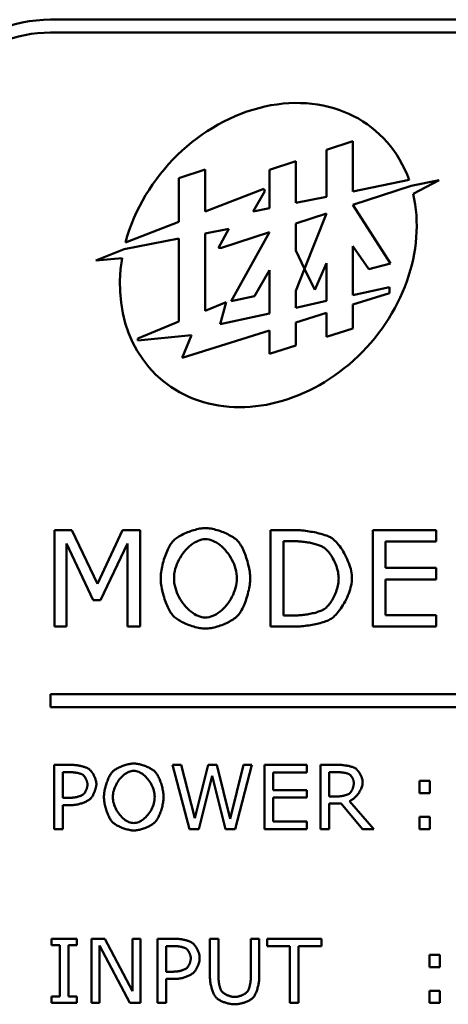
# Model space of a CAD drawing. Header units: millimetres. Extents: x 163 to 2699, y 224 to 730.
# Tile 118 of 168: x 741.95 to 748.61, y 485.4 to 500.72. Entities that reach past the tile are written whole.
import ezdxf

# ---------------------------------------------------------------- set-up
doc = ezdxf.new("R2010")
doc.units = ezdxf.units.MM
doc.layers.add('可見 (ISO)', color=7, linetype='Continuous', lineweight=50)

msp = doc.modelspace()

# ---------------------------------------------------------------- linework, layer by layer
at = {"layer": '可見 (ISO)'}
for p, q in [((742.428, 500.722), (788.428, 500.722)), ((742.428, 500.522), (788.428, 500.522)), ((747.129, 498.829), (746.721, 498.698)), ((747.129, 498.05), (747.129, 498.829)), ((746.721, 498.698), (746.721, 497.967)), ((746.24, 498.518), (745.831, 498.387)), ((746.24, 497.869), (746.24, 498.518)), ((744.833, 498.388), (744.424, 498.257)), ((744.833, 497.736), (744.833, 498.388)), ((745.831, 498.387), (745.831, 497.786)), ((744.424, 498.257), (744.424, 497.577)), ((748.003, 498.227), (747.129, 498.05)), ((748.034, 498.136), (748.469, 498.224)), ((748.469, 498.224), (748.066, 498.012)), ((745.744, 498.09), (744.833, 497.736)), ((745.761, 498.051), (745.744, 498.09)), ((747.129, 497.84), (748.034, 498.136)), ((745.578, 497.735), (745.761, 498.051)), ((746.721, 497.967), (746.24, 497.869)), ((745.831, 497.786), (745.578, 497.735)), ((747.716, 496.929), (747.129, 497.84)), ((746.24, 497.55), (746.721, 497.707)), ((746.721, 497.707), (746.378, 496.845)), ((744.424, 497.577), (743.593, 497.253)), ((744.833, 497.396), (745.2, 497.468)), ((745.2, 497.468), (745.041, 497.173)), ((746.24, 497.129), (746.24, 497.55)), ((743.57, 497.151), (744.424, 497.317)), ((744.424, 497.317), (744.424, 496.023)), ((744.833, 496.19), (744.833, 497.396)), ((745.088, 497.173), (745.831, 497.416)), ((745.831, 497.416), (745.234, 496.339)), ((743.132, 496.973), (743.57, 497.151)), ((745.041, 497.173), (745.088, 497.173)), ((747.129, 496.434), (747.129, 497.198)), ((747.129, 497.198), (747.377, 496.837)), ((743.54, 497.01), (743.132, 496.973)), ((746.378, 496.845), (746.24, 497.129)), ((746.24, 496.499), (746.378, 496.845)), ((746.378, 496.845), (746.538, 496.515)), ((746.538, 496.515), (746.721, 496.931)), ((746.721, 496.931), (746.721, 496.345)), ((747.377, 496.837), (747.716, 496.929)), ((745.601, 496.419), (745.831, 496.822)), ((745.831, 496.822), (745.831, 496.15)), ((747.701, 496.559), (747.129, 496.434)), ((747.698, 496.465), (747.701, 496.559)), ((745.234, 496.339), (745.601, 496.419)), ((746.24, 496.239), (746.24, 496.499)), ((747.129, 496.288), (747.698, 496.465)), ((745.159, 496.323), (744.833, 496.19)), ((745.063, 495.982), (745.159, 496.323)), ((746.721, 496.345), (746.24, 496.239)), ((747.129, 495.916), (747.129, 496.288)), ((745.831, 496.15), (745.063, 495.982)), ((746.24, 496.011), (746.721, 496.161)), ((746.721, 496.161), (746.721, 495.785)), ((744.424, 496.023), (743.782, 495.76)), ((746.24, 495.651), (746.24, 496.011)), ((746.721, 495.785), (747.129, 495.916)), ((743.782, 495.731), (744.621, 495.813)), ((743.782, 495.76), (743.782, 495.731)), ((744.473, 495.461), (745.831, 495.884)), ((744.621, 495.813), (744.473, 495.461)), ((745.831, 495.884), (745.831, 495.52)), ((745.831, 495.52), (746.24, 495.651)), ((742.487, 492.777), (742.759, 492.777)), ((742.487, 491.277), (742.487, 492.777)), ((742.759, 492.777), (743.158, 491.941)), ((743.158, 491.941), (743.545, 492.777)), ((743.545, 492.777), (743.822, 492.777)), ((743.822, 492.777), (743.822, 491.277)), ((745.849, 492.777), (746.224, 492.777)), ((745.849, 491.277), (745.849, 492.777)), ((747.439, 492.777), (748.426, 492.777)), ((747.439, 491.277), (747.439, 492.777)), ((748.426, 492.777), (748.426, 492.599)), ((742.673, 492.568), (742.673, 491.277)), ((743.087, 491.689), (742.673, 492.568)), ((743.622, 492.568), (743.206, 491.689)), ((743.622, 491.277), (743.622, 492.568)), ((746.236, 492.604), (746.049, 492.604)), ((746.049, 492.604), (746.049, 491.449)), ((747.638, 492.599), (747.638, 492.189)), ((748.426, 492.599), (747.638, 492.599)), ((747.638, 492.189), (748.426, 492.189)), ((748.426, 492.189), (748.426, 492.011)), ((747.638, 492.011), (747.638, 491.454)), ((748.426, 492.011), (747.638, 492.011)), ((743.206, 491.689), (743.087, 491.689)), ((746.049, 491.449), (746.236, 491.449)), ((747.638, 491.454), (748.426, 491.454)), ((748.426, 491.454), (748.426, 491.277)), ((742.673, 491.277), (742.487, 491.277)), ((743.822, 491.277), (743.622, 491.277)), ((746.228, 491.277), (745.849, 491.277)), ((748.426, 491.277), (747.439, 491.277)), ((742.428, 490.022), (742.428, 490.222)), ((742.428, 490.222), (773.428, 490.222)), ((773.428, 490.022), (742.428, 490.022)), ((742.485, 489.124), (742.756, 489.124)), ((742.485, 488.124), (742.485, 489.124)), ((744.324, 489.124), (744.46, 489.124)), ((744.589, 488.124), (744.324, 489.124)), ((744.46, 489.124), (744.67, 488.293)), ((744.67, 488.293), (744.878, 489.124)), ((744.878, 489.124), (745.012, 489.124)), ((745.012, 489.124), (745.221, 488.285)), ((745.221, 488.285), (745.43, 489.124)), ((745.56, 489.124), (745.3, 488.124)), ((745.43, 489.124), (745.56, 489.124)), ((745.757, 489.124), (746.415, 489.124)), ((745.757, 488.124), (745.757, 489.124)), ((746.415, 489.124), (746.415, 489.005)), ((746.626, 489.124), (746.906, 489.124)), ((746.626, 488.124), (746.626, 489.124)), ((742.749, 489.009), (742.618, 489.009)), ((742.618, 489.009), (742.618, 488.61)), ((744.94, 488.954), (744.735, 488.124)), ((745.15, 488.124), (744.94, 488.954)), ((745.89, 489.005), (745.89, 488.732)), ((746.415, 489.005), (745.89, 489.005)), ((746.916, 489.009), (746.759, 489.009)), ((746.759, 489.009), (746.759, 488.632)), ((748.164, 488.874), (748.325, 488.874)), ((748.164, 488.683), (748.164, 488.874)), ((748.325, 488.874), (748.325, 488.683)), ((745.89, 488.732), (746.415, 488.732)), ((746.415, 488.732), (746.415, 488.614)), ((742.618, 488.61), (742.73, 488.61)), ((745.89, 488.614), (745.89, 488.242)), ((746.415, 488.614), (745.89, 488.614)), ((746.759, 488.632), (746.894, 488.632)), ((747.078, 488.561), (747.454, 488.124)), ((748.325, 488.683), (748.164, 488.683)), ((742.618, 488.497), (742.618, 488.124)), ((742.751, 488.497), (742.618, 488.497)), ((746.759, 488.521), (746.759, 488.124)), ((746.946, 488.521), (746.759, 488.521)), ((747.281, 488.124), (746.946, 488.521)), ((748.164, 488.315), (748.325, 488.315)), ((748.164, 488.124), (748.164, 488.315)), ((748.325, 488.315), (748.325, 488.124)), ((742.618, 488.124), (742.485, 488.124)), ((744.735, 488.124), (744.589, 488.124)), ((745.3, 488.124), (745.15, 488.124)), ((746.415, 488.124), (745.757, 488.124)), ((745.89, 488.242), (746.415, 488.242)), ((746.415, 488.242), (746.415, 488.124)), ((746.759, 488.124), (746.626, 488.124)), ((747.454, 488.124), (747.281, 488.124)), ((748.325, 488.124), (748.164, 488.124)), ((742.443, 486.418), (742.837, 486.418)), ((742.443, 486.316), (742.443, 486.418)), ((742.837, 486.418), (742.837, 486.316)), ((743.064, 486.418), (743.269, 486.418)), ((743.064, 485.418), (743.064, 486.418)), ((743.269, 486.418), (743.702, 485.602)), ((743.702, 486.418), (743.826, 486.418)), ((743.702, 485.602), (743.702, 486.418)), ((743.826, 486.418), (743.826, 485.418)), ((744.092, 486.418), (744.363, 486.418)), ((744.092, 485.418), (744.092, 486.418)), ((744.906, 486.418), (745.039, 486.418)), ((744.906, 485.82), (744.906, 486.418)), ((745.039, 486.418), (745.039, 485.813)), ((745.541, 486.418), (745.674, 486.418)), ((745.541, 485.81), (745.541, 486.418)), ((745.674, 486.418), (745.674, 485.82)), ((745.794, 486.418), (746.642, 486.418)), ((745.794, 486.3), (745.794, 486.418)), ((746.642, 486.418), (746.642, 486.3)), ((742.573, 486.316), (742.443, 486.316)), ((742.573, 485.52), (742.573, 486.316)), ((742.706, 486.316), (742.706, 485.52)), ((742.837, 486.316), (742.706, 486.316)), ((743.188, 486.313), (743.188, 485.418)), ((743.662, 485.418), (743.188, 486.313)), ((744.357, 486.303), (744.225, 486.303)), ((744.225, 486.303), (744.225, 485.904)), ((746.151, 486.3), (745.794, 486.3)), ((746.151, 485.418), (746.151, 486.3)), ((746.284, 486.3), (746.284, 485.418)), ((746.642, 486.3), (746.284, 486.3)), ((748.323, 486.168), (748.484, 486.168)), ((748.323, 485.977), (748.323, 486.168)), ((748.484, 486.168), (748.484, 485.977)), ((748.484, 485.977), (748.323, 485.977)), ((744.225, 485.904), (744.337, 485.904)), ((744.225, 485.791), (744.225, 485.418)), ((744.358, 485.791), (744.225, 485.791)), ((742.443, 485.52), (742.573, 485.52)), ((742.443, 485.418), (742.443, 485.52)), ((742.706, 485.52), (742.837, 485.52)), ((742.837, 485.52), (742.837, 485.418)), ((748.323, 485.609), (748.484, 485.609)), ((748.323, 485.418), (748.323, 485.609)), ((748.484, 485.609), (748.484, 485.418)), ((742.837, 485.418), (742.443, 485.418)), ((743.188, 485.418), (743.064, 485.418)), ((743.826, 485.418), (743.662, 485.418)), ((744.225, 485.418), (744.092, 485.418)), ((746.284, 485.418), (746.151, 485.418)), ((748.484, 485.418), (748.323, 485.418))]:
    msp.add_line(p, q, dxfattribs=at)
at = {"layer": '可見 (ISO)', "flags": 128}
for points in [[(744.33, 492.605), (744.342, 492.617), (744.355, 492.63), (744.37, 492.642), (744.387, 492.654), (744.405, 492.666), (744.424, 492.678), (744.444, 492.69), (744.465, 492.701), (744.487, 492.712), (744.51, 492.723), (744.534, 492.734), (744.557, 492.743), (744.581, 492.753), (744.606, 492.762), (744.63, 492.77), (744.655, 492.777), (744.679, 492.784), (744.703, 492.79), (744.727, 492.796), (744.75, 492.8), (744.773, 492.804), (744.795, 492.806), (744.815, 492.808), (744.835, 492.808)], [(744.835, 492.808), (744.856, 492.808), (744.878, 492.806), (744.9, 492.804), (744.923, 492.8), (744.946, 492.796), (744.97, 492.79), (744.994, 492.784), (745.019, 492.777), (745.043, 492.77), (745.068, 492.762), (745.092, 492.753), (745.116, 492.743), (745.14, 492.734), (745.163, 492.723), (745.185, 492.712), (745.207, 492.701), (745.228, 492.69), (745.248, 492.678), (745.267, 492.666), (745.285, 492.654), (745.302, 492.642), (745.317, 492.63), (745.33, 492.617), (745.342, 492.605)], [(746.224, 492.777), (746.252, 492.776), (746.28, 492.775), (746.308, 492.774), (746.336, 492.772), (746.364, 492.769), (746.393, 492.766), (746.421, 492.762), (746.449, 492.758), (746.476, 492.753), (746.503, 492.749), (746.53, 492.743), (746.556, 492.738), (746.582, 492.732), (746.606, 492.726), (746.63, 492.72), (746.653, 492.713), (746.675, 492.706), (746.695, 492.7), (746.715, 492.693), (746.733, 492.686), (746.75, 492.679), (746.765, 492.672), (746.779, 492.665), (746.791, 492.658)], [(744.14, 492.026), (744.14, 492.049), (744.142, 492.074), (744.144, 492.099), (744.148, 492.125), (744.152, 492.152), (744.157, 492.179), (744.162, 492.207), (744.168, 492.235), (744.175, 492.262), (744.183, 492.29), (744.191, 492.318), (744.2, 492.345), (744.209, 492.372), (744.219, 492.399), (744.229, 492.425), (744.239, 492.449), (744.25, 492.474), (744.261, 492.497), (744.272, 492.518), (744.283, 492.539), (744.295, 492.558), (744.306, 492.575), (744.318, 492.591), (744.33, 492.605)], [(744.837, 492.636), (744.808, 492.634), (744.779, 492.629), (744.75, 492.622), (744.721, 492.611), (744.692, 492.597), (744.664, 492.582), (744.635, 492.563), (744.608, 492.543), (744.581, 492.52), (744.555, 492.495), (744.53, 492.469), (744.506, 492.441), (744.483, 492.411), (744.462, 492.38), (744.441, 492.347), (744.423, 492.314), (744.406, 492.28), (744.391, 492.245), (744.378, 492.209), (744.367, 492.173), (744.359, 492.136), (744.352, 492.099), (744.348, 492.063), (744.347, 492.026)], [(745.325, 492.026), (745.324, 492.063), (745.32, 492.099), (745.314, 492.136), (745.305, 492.173), (745.294, 492.209), (745.281, 492.245), (745.266, 492.28), (745.249, 492.314), (745.23, 492.347), (745.21, 492.38), (745.189, 492.411), (745.166, 492.441), (745.142, 492.469), (745.117, 492.495), (745.091, 492.52), (745.064, 492.543), (745.037, 492.563), (745.009, 492.582), (744.98, 492.597), (744.952, 492.611), (744.923, 492.622), (744.894, 492.629), (744.865, 492.634), (744.837, 492.636)], [(745.342, 492.605), (745.354, 492.591), (745.365, 492.576), (745.377, 492.559), (745.388, 492.54), (745.4, 492.52), (745.411, 492.498), (745.422, 492.475), (745.432, 492.451), (745.443, 492.426), (745.453, 492.401), (745.463, 492.374), (745.472, 492.347), (745.48, 492.32), (745.489, 492.292), (745.496, 492.264), (745.503, 492.236), (745.51, 492.208), (745.515, 492.181), (745.52, 492.153), (745.525, 492.126), (745.528, 492.1), (745.53, 492.074), (745.532, 492.05), (745.532, 492.026)], [(746.664, 492.514), (746.652, 492.521), (746.639, 492.527), (746.626, 492.533), (746.611, 492.539), (746.596, 492.544), (746.579, 492.55), (746.562, 492.555), (746.545, 492.56), (746.526, 492.565), (746.508, 492.569), (746.489, 492.574), (746.469, 492.578), (746.45, 492.582), (746.43, 492.585), (746.41, 492.589), (746.39, 492.592), (746.369, 492.595), (746.35, 492.597), (746.33, 492.599), (746.31, 492.601), (746.291, 492.602), (746.272, 492.603), (746.254, 492.604), (746.236, 492.604)], [(746.791, 492.658), (746.81, 492.645), (746.829, 492.629), (746.849, 492.612), (746.868, 492.593), (746.887, 492.572), (746.906, 492.549), (746.925, 492.525), (746.943, 492.5), (746.961, 492.473), (746.978, 492.446), (746.995, 492.417), (747.011, 492.388), (747.026, 492.358), (747.04, 492.327), (747.053, 492.296), (747.065, 492.265), (747.076, 492.234), (747.086, 492.203), (747.095, 492.172), (747.102, 492.141), (747.108, 492.111), (747.112, 492.081), (747.115, 492.053), (747.115, 492.025)], [(746.909, 492.028), (746.908, 492.051), (746.906, 492.073), (746.903, 492.097), (746.899, 492.12), (746.894, 492.144), (746.887, 492.168), (746.88, 492.193), (746.872, 492.217), (746.863, 492.241), (746.854, 492.264), (746.843, 492.288), (746.832, 492.311), (746.82, 492.333), (746.808, 492.355), (746.795, 492.376), (746.782, 492.396), (746.768, 492.416), (746.754, 492.434), (746.739, 492.451), (746.724, 492.466), (746.709, 492.481), (746.694, 492.494), (746.679, 492.505), (746.664, 492.514)], [(744.329, 491.449), (744.317, 491.463), (744.306, 491.478), (744.294, 491.495), (744.283, 491.514), (744.272, 491.534), (744.261, 491.555), (744.25, 491.578), (744.239, 491.602), (744.229, 491.627), (744.219, 491.652), (744.209, 491.679), (744.2, 491.705), (744.192, 491.733), (744.183, 491.76), (744.176, 491.788), (744.169, 491.816), (744.162, 491.844), (744.157, 491.871), (744.152, 491.899), (744.148, 491.926), (744.144, 491.952), (744.142, 491.977), (744.14, 492.002), (744.14, 492.026)], [(744.347, 492.026), (744.348, 491.989), (744.352, 491.952), (744.359, 491.915), (744.368, 491.878), (744.379, 491.842), (744.392, 491.806), (744.407, 491.771), (744.424, 491.737), (744.443, 491.704), (744.463, 491.671), (744.485, 491.641), (744.508, 491.611), (744.532, 491.583), (744.557, 491.557), (744.583, 491.532), (744.61, 491.51), (744.638, 491.489), (744.666, 491.471), (744.694, 491.455), (744.723, 491.442), (744.751, 491.431), (744.78, 491.424), (744.808, 491.419), (744.837, 491.417)], [(744.837, 491.417), (744.865, 491.419), (744.893, 491.424), (744.922, 491.431), (744.951, 491.442), (744.979, 491.455), (745.008, 491.471), (745.035, 491.489), (745.063, 491.51), (745.09, 491.532), (745.116, 491.557), (745.141, 491.583), (745.165, 491.611), (745.188, 491.641), (745.21, 491.671), (745.23, 491.704), (745.248, 491.737), (745.265, 491.771), (745.28, 491.806), (745.294, 491.842), (745.305, 491.878), (745.313, 491.915), (745.32, 491.952), (745.324, 491.989), (745.325, 492.026)], [(745.532, 492.026), (745.532, 492.002), (745.53, 491.978), (745.528, 491.952), (745.524, 491.926), (745.52, 491.899), (745.515, 491.872), (745.51, 491.844), (745.503, 491.816), (745.496, 491.788), (745.488, 491.76), (745.48, 491.732), (745.471, 491.705), (745.462, 491.678), (745.452, 491.652), (745.442, 491.626), (745.432, 491.601), (745.421, 491.577), (745.41, 491.555), (745.399, 491.533), (745.388, 491.513), (745.377, 491.494), (745.365, 491.478), (745.354, 491.462), (745.342, 491.449)], [(746.684, 491.548), (746.698, 491.558), (746.713, 491.57), (746.726, 491.583), (746.74, 491.597), (746.754, 491.612), (746.767, 491.629), (746.78, 491.647), (746.793, 491.666), (746.805, 491.686), (746.817, 491.706), (746.828, 491.728), (746.839, 491.75), (746.849, 491.772), (746.858, 491.795), (746.867, 491.819), (746.875, 491.842), (746.883, 491.866), (746.889, 491.89), (746.895, 491.913), (746.9, 491.937), (746.904, 491.96), (746.906, 491.984), (746.908, 492.006), (746.909, 492.028)], [(747.115, 492.025), (747.115, 491.998), (747.112, 491.971), (747.108, 491.943), (747.102, 491.914), (747.094, 491.884), (747.085, 491.853), (747.075, 491.822), (747.064, 491.791), (747.051, 491.76), (747.038, 491.729), (747.023, 491.699), (747.008, 491.668), (746.992, 491.639), (746.975, 491.61), (746.958, 491.582), (746.94, 491.555), (746.922, 491.529), (746.903, 491.505), (746.884, 491.482), (746.865, 491.461), (746.846, 491.441), (746.827, 491.424), (746.808, 491.409), (746.79, 491.397)], [(746.236, 491.449), (746.255, 491.449), (746.274, 491.45), (746.293, 491.451), (746.313, 491.453), (746.334, 491.454), (746.355, 491.457), (746.376, 491.459), (746.397, 491.462), (746.418, 491.465), (746.439, 491.469), (746.46, 491.473), (746.481, 491.477), (746.502, 491.482), (746.522, 491.487), (746.541, 491.492), (746.561, 491.497), (746.579, 491.503), (746.597, 491.509), (746.614, 491.515), (746.63, 491.521), (746.645, 491.528), (746.66, 491.534), (746.673, 491.541), (746.684, 491.548)], [(744.835, 491.245), (744.815, 491.245), (744.794, 491.247), (744.772, 491.249), (744.749, 491.253), (744.726, 491.257), (744.702, 491.263), (744.678, 491.269), (744.654, 491.276), (744.63, 491.283), (744.605, 491.291), (744.581, 491.3), (744.557, 491.31), (744.533, 491.32), (744.51, 491.33), (744.487, 491.341), (744.465, 491.352), (744.444, 491.364), (744.424, 491.375), (744.405, 491.387), (744.387, 491.4), (744.37, 491.412), (744.355, 491.424), (744.341, 491.437), (744.329, 491.449)], [(745.342, 491.449), (745.33, 491.436), (745.316, 491.424), (745.301, 491.411), (745.284, 491.399), (745.266, 491.386), (745.247, 491.374), (745.227, 491.363), (745.206, 491.351), (745.184, 491.34), (745.162, 491.329), (745.139, 491.319), (745.115, 491.309), (745.091, 491.299), (745.067, 491.291), (745.043, 491.283), (745.018, 491.275), (744.994, 491.268), (744.97, 491.262), (744.946, 491.257), (744.923, 491.253), (744.9, 491.249), (744.878, 491.247), (744.856, 491.245), (744.835, 491.245)], [(746.79, 491.397), (746.776, 491.389), (746.761, 491.381), (746.745, 491.373), (746.727, 491.366), (746.708, 491.358), (746.688, 491.351), (746.666, 491.344), (746.644, 491.337), (746.621, 491.331), (746.597, 491.324), (746.573, 491.318), (746.548, 491.313), (746.522, 491.307), (746.496, 491.302), (746.469, 491.298), (746.443, 491.293), (746.415, 491.29), (746.388, 491.286), (746.361, 491.283), (746.334, 491.281), (746.307, 491.279), (746.28, 491.278), (746.254, 491.277), (746.228, 491.277)], [(742.756, 489.124), (742.767, 489.124), (742.779, 489.123), (742.791, 489.122), (742.803, 489.121), (742.816, 489.12), (742.828, 489.119), (742.841, 489.117), (742.853, 489.115), (742.866, 489.113), (742.878, 489.11), (742.891, 489.107), (742.903, 489.105), (742.915, 489.102), (742.927, 489.099), (742.938, 489.095), (742.949, 489.092), (742.96, 489.088), (742.97, 489.085), (742.98, 489.081), (742.989, 489.077), (742.998, 489.074), (743.006, 489.07), (743.013, 489.066), (743.02, 489.062)], [(743.02, 489.062), (743.027, 489.057), (743.034, 489.051), (743.041, 489.044), (743.048, 489.037), (743.055, 489.029), (743.062, 489.02), (743.069, 489.011), (743.076, 489.002), (743.082, 488.992), (743.089, 488.982), (743.095, 488.971), (743.101, 488.96), (743.106, 488.949), (743.111, 488.937), (743.116, 488.926), (743.121, 488.914), (743.125, 488.902), (743.128, 488.891), (743.131, 488.879), (743.134, 488.867), (743.136, 488.856), (743.138, 488.844), (743.139, 488.833), (743.139, 488.822)], [(743.384, 489.009), (743.392, 489.018), (743.401, 489.026), (743.411, 489.034), (743.422, 489.042), (743.434, 489.05), (743.447, 489.058), (743.46, 489.066), (743.474, 489.074), (743.489, 489.081), (743.504, 489.088), (743.52, 489.095), (743.535, 489.102), (743.552, 489.108), (743.568, 489.114), (743.584, 489.119), (743.6, 489.124), (743.617, 489.129), (743.633, 489.133), (743.649, 489.136), (743.664, 489.139), (743.679, 489.142), (743.694, 489.144), (743.708, 489.145), (743.721, 489.145)], [(743.722, 489.03), (743.703, 489.029), (743.683, 489.026), (743.664, 489.02), (743.644, 489.013), (743.625, 489.004), (743.606, 488.994), (743.588, 488.982), (743.569, 488.968), (743.551, 488.953), (743.534, 488.936), (743.517, 488.919), (743.501, 488.9), (743.486, 488.88), (743.472, 488.859), (743.458, 488.838), (743.446, 488.815), (743.435, 488.793), (743.425, 488.769), (743.416, 488.745), (743.409, 488.721), (743.403, 488.697), (743.399, 488.672), (743.396, 488.648), (743.395, 488.623)], [(743.721, 489.145), (743.735, 489.145), (743.749, 489.144), (743.764, 489.142), (743.779, 489.139), (743.795, 489.136), (743.811, 489.133), (743.827, 489.129), (743.843, 489.124), (743.859, 489.119), (743.876, 489.114), (743.892, 489.108), (743.908, 489.102), (743.924, 489.095), (743.939, 489.088), (743.954, 489.081), (743.969, 489.074), (743.983, 489.066), (743.996, 489.058), (744.009, 489.05), (744.021, 489.042), (744.032, 489.034), (744.042, 489.026), (744.051, 489.018), (744.059, 489.009)], [(744.047, 488.623), (744.046, 488.648), (744.044, 488.672), (744.04, 488.697), (744.034, 488.721), (744.026, 488.745), (744.018, 488.769), (744.008, 488.793), (743.997, 488.815), (743.984, 488.838), (743.971, 488.859), (743.956, 488.88), (743.941, 488.9), (743.925, 488.919), (743.908, 488.936), (743.891, 488.953), (743.873, 488.968), (743.855, 488.982), (743.836, 488.994), (743.817, 489.004), (743.798, 489.013), (743.779, 489.02), (743.76, 489.026), (743.741, 489.029), (743.722, 489.03)], [(746.906, 489.124), (746.918, 489.124), (746.929, 489.123), (746.941, 489.123), (746.954, 489.122), (746.966, 489.121), (746.978, 489.12), (746.991, 489.118), (747.003, 489.116), (747.015, 489.115), (747.028, 489.113), (747.04, 489.11), (747.052, 489.108), (747.064, 489.106), (747.075, 489.103), (747.086, 489.1), (747.097, 489.097), (747.108, 489.094), (747.118, 489.091), (747.127, 489.088), (747.136, 489.084), (747.145, 489.081), (747.152, 489.077), (747.159, 489.074), (747.166, 489.07)], [(747.166, 489.07), (747.173, 489.065), (747.18, 489.06), (747.186, 489.054), (747.193, 489.047), (747.2, 489.04), (747.207, 489.033), (747.214, 489.024), (747.22, 489.016), (747.226, 489.007), (747.233, 488.998), (747.239, 488.988), (747.244, 488.978), (747.25, 488.968), (747.255, 488.957), (747.259, 488.947), (747.264, 488.936), (747.268, 488.926), (747.271, 488.915), (747.274, 488.904), (747.277, 488.893), (747.279, 488.883), (747.28, 488.872), (747.281, 488.862), (747.282, 488.852)], [(742.927, 488.969), (742.923, 488.972), (742.918, 488.975), (742.913, 488.977), (742.908, 488.98), (742.902, 488.982), (742.895, 488.985), (742.888, 488.987), (742.881, 488.989), (742.874, 488.991), (742.866, 488.993), (742.858, 488.995), (742.85, 488.997), (742.842, 488.999), (742.834, 489), (742.825, 489.002), (742.817, 489.003), (742.808, 489.004), (742.8, 489.005), (742.791, 489.006), (742.783, 489.007), (742.774, 489.008), (742.766, 489.008), (742.757, 489.009), (742.749, 489.009)], [(743.001, 488.818), (743.001, 488.824), (743, 488.831), (742.999, 488.838), (742.998, 488.845), (742.997, 488.852), (742.995, 488.86), (742.993, 488.867), (742.99, 488.875), (742.988, 488.882), (742.985, 488.889), (742.982, 488.897), (742.978, 488.904), (742.975, 488.911), (742.971, 488.918), (742.967, 488.925), (742.963, 488.931), (742.959, 488.937), (742.955, 488.943), (742.95, 488.948), (742.946, 488.954), (742.941, 488.958), (742.937, 488.962), (742.932, 488.966), (742.927, 488.969)], [(743.257, 488.623), (743.258, 488.639), (743.259, 488.655), (743.26, 488.672), (743.262, 488.69), (743.265, 488.707), (743.268, 488.726), (743.272, 488.744), (743.276, 488.762), (743.281, 488.781), (743.286, 488.8), (743.291, 488.818), (743.297, 488.836), (743.303, 488.854), (743.31, 488.872), (743.316, 488.889), (743.323, 488.906), (743.33, 488.922), (743.338, 488.937), (743.345, 488.952), (743.353, 488.965), (743.36, 488.978), (743.368, 488.99), (743.376, 489), (743.384, 489.009)], [(744.059, 489.009), (744.066, 489), (744.074, 488.99), (744.082, 488.978), (744.089, 488.966), (744.097, 488.952), (744.104, 488.938), (744.112, 488.923), (744.119, 488.907), (744.126, 488.89), (744.132, 488.873), (744.139, 488.855), (744.145, 488.838), (744.151, 488.819), (744.156, 488.801), (744.161, 488.782), (744.166, 488.764), (744.17, 488.745), (744.174, 488.726), (744.177, 488.708), (744.18, 488.69), (744.182, 488.673), (744.184, 488.656), (744.185, 488.639), (744.185, 488.623)], [(747.078, 488.974), (747.075, 488.976), (747.07, 488.978), (747.065, 488.981), (747.06, 488.983), (747.055, 488.985), (747.049, 488.987), (747.042, 488.989), (747.036, 488.991), (747.029, 488.993), (747.022, 488.995), (747.014, 488.997), (747.007, 488.998), (746.999, 489), (746.991, 489.001), (746.984, 489.003), (746.976, 489.004), (746.968, 489.005), (746.96, 489.006), (746.952, 489.007), (746.945, 489.007), (746.937, 489.008), (746.93, 489.008), (746.923, 489.009), (746.916, 489.009)], [(747.144, 488.842), (747.144, 488.848), (747.143, 488.853), (747.142, 488.859), (747.141, 488.865), (747.14, 488.871), (747.138, 488.877), (747.137, 488.884), (747.135, 488.89), (747.132, 488.896), (747.13, 488.903), (747.127, 488.909), (747.124, 488.915), (747.121, 488.921), (747.118, 488.927), (747.115, 488.933), (747.111, 488.939), (747.107, 488.944), (747.103, 488.949), (747.099, 488.954), (747.095, 488.959), (747.091, 488.963), (747.087, 488.967), (747.083, 488.97), (747.078, 488.974)], [(742.943, 488.671), (742.947, 488.675), (742.951, 488.679), (742.955, 488.684), (742.958, 488.69), (742.962, 488.695), (742.965, 488.701), (742.969, 488.707), (742.972, 488.713), (742.975, 488.72), (742.978, 488.726), (742.981, 488.733), (742.984, 488.74), (742.986, 488.746), (742.989, 488.753), (742.991, 488.76), (742.993, 488.767), (742.995, 488.774), (742.996, 488.781), (742.998, 488.787), (742.999, 488.794), (743, 488.8), (743, 488.806), (743.001, 488.812), (743.001, 488.818)], [(743.139, 488.822), (743.139, 488.813), (743.138, 488.804), (743.137, 488.795), (743.135, 488.785), (743.133, 488.775), (743.131, 488.765), (743.128, 488.755), (743.125, 488.744), (743.122, 488.734), (743.118, 488.723), (743.114, 488.712), (743.11, 488.702), (743.106, 488.692), (743.102, 488.681), (743.097, 488.671), (743.092, 488.662), (743.087, 488.652), (743.082, 488.643), (743.077, 488.635), (743.072, 488.627), (743.066, 488.619), (743.061, 488.612), (743.056, 488.606), (743.051, 488.6)], [(747.282, 488.852), (747.281, 488.838), (747.279, 488.824), (747.277, 488.81), (747.273, 488.795), (747.269, 488.781), (747.263, 488.766), (747.257, 488.751), (747.25, 488.736), (747.242, 488.722), (747.234, 488.708), (747.225, 488.693), (747.215, 488.68), (747.205, 488.666), (747.195, 488.653), (747.184, 488.641), (747.173, 488.629), (747.161, 488.618), (747.15, 488.607), (747.138, 488.597), (747.126, 488.588), (747.114, 488.58), (747.102, 488.573), (747.09, 488.566), (747.078, 488.561)], [(747.084, 488.685), (747.088, 488.688), (747.092, 488.692), (747.096, 488.697), (747.099, 488.702), (747.103, 488.707), (747.107, 488.713), (747.11, 488.719), (747.113, 488.725), (747.117, 488.732), (747.12, 488.739), (747.123, 488.745), (747.126, 488.753), (747.128, 488.76), (747.131, 488.767), (747.133, 488.775), (747.135, 488.782), (747.137, 488.79), (747.139, 488.798), (747.14, 488.805), (747.141, 488.813), (747.142, 488.82), (747.143, 488.828), (747.144, 488.835), (747.144, 488.842)], [(742.73, 488.61), (742.74, 488.61), (742.75, 488.611), (742.761, 488.612), (742.772, 488.613), (742.782, 488.614), (742.793, 488.615), (742.804, 488.617), (742.814, 488.619), (742.825, 488.621), (742.835, 488.623), (742.845, 488.626), (742.855, 488.629), (742.865, 488.631), (742.874, 488.634), (742.883, 488.638), (742.892, 488.641), (742.9, 488.644), (742.908, 488.648), (742.915, 488.651), (742.922, 488.655), (742.928, 488.659), (742.934, 488.663), (742.939, 488.667), (742.943, 488.671)], [(743.051, 488.6), (743.044, 488.594), (743.036, 488.587), (743.027, 488.581), (743.018, 488.575), (743.008, 488.568), (742.997, 488.562), (742.986, 488.556), (742.974, 488.55), (742.961, 488.545), (742.949, 488.539), (742.935, 488.534), (742.922, 488.529), (742.908, 488.524), (742.894, 488.52), (742.879, 488.516), (742.865, 488.512), (742.85, 488.509), (742.836, 488.506), (742.821, 488.503), (742.807, 488.501), (742.793, 488.499), (742.778, 488.498), (742.765, 488.497), (742.751, 488.497)], [(743.383, 488.239), (743.375, 488.248), (743.368, 488.258), (743.36, 488.269), (743.353, 488.282), (743.345, 488.295), (743.338, 488.31), (743.331, 488.325), (743.323, 488.341), (743.317, 488.357), (743.31, 488.374), (743.304, 488.392), (743.297, 488.41), (743.292, 488.428), (743.286, 488.446), (743.281, 488.465), (743.276, 488.483), (743.272, 488.502), (743.268, 488.52), (743.265, 488.539), (743.262, 488.556), (743.26, 488.574), (743.259, 488.591), (743.258, 488.607), (743.257, 488.623)], [(743.395, 488.623), (743.396, 488.599), (743.399, 488.574), (743.403, 488.549), (743.409, 488.525), (743.416, 488.501), (743.425, 488.477), (743.435, 488.454), (743.447, 488.431), (743.459, 488.409), (743.473, 488.387), (743.487, 488.366), (743.502, 488.347), (743.519, 488.328), (743.535, 488.31), (743.553, 488.294), (743.571, 488.279), (743.589, 488.265), (743.608, 488.253), (743.627, 488.243), (743.646, 488.234), (743.665, 488.227), (743.684, 488.222), (743.703, 488.219), (743.722, 488.218)], [(743.722, 488.218), (743.74, 488.219), (743.759, 488.222), (743.779, 488.227), (743.798, 488.234), (743.817, 488.243), (743.836, 488.253), (743.854, 488.265), (743.873, 488.279), (743.89, 488.294), (743.908, 488.31), (743.924, 488.328), (743.941, 488.347), (743.956, 488.366), (743.97, 488.387), (743.984, 488.409), (743.996, 488.431), (744.007, 488.454), (744.018, 488.477), (744.026, 488.501), (744.034, 488.525), (744.04, 488.549), (744.044, 488.574), (744.046, 488.599), (744.047, 488.623)], [(744.185, 488.623), (744.185, 488.608), (744.184, 488.591), (744.182, 488.574), (744.18, 488.557), (744.177, 488.539), (744.174, 488.52), (744.17, 488.502), (744.166, 488.483), (744.161, 488.465), (744.156, 488.446), (744.151, 488.428), (744.145, 488.409), (744.139, 488.391), (744.132, 488.374), (744.125, 488.357), (744.118, 488.34), (744.111, 488.324), (744.104, 488.309), (744.097, 488.295), (744.089, 488.281), (744.082, 488.269), (744.074, 488.258), (744.066, 488.248), (744.059, 488.239)], [(746.894, 488.632), (746.902, 488.632), (746.91, 488.633), (746.919, 488.633), (746.928, 488.634), (746.937, 488.635), (746.946, 488.636), (746.955, 488.638), (746.964, 488.639), (746.973, 488.641), (746.983, 488.643), (746.992, 488.645), (747.001, 488.647), (747.009, 488.65), (747.018, 488.652), (747.026, 488.655), (747.034, 488.658), (747.042, 488.661), (747.05, 488.664), (747.057, 488.667), (747.063, 488.67), (747.069, 488.674), (747.075, 488.677), (747.08, 488.681), (747.084, 488.685)], [(743.721, 488.103), (743.707, 488.103), (743.693, 488.104), (743.679, 488.106), (743.663, 488.108), (743.648, 488.111), (743.632, 488.115), (743.616, 488.119), (743.6, 488.123), (743.584, 488.128), (743.567, 488.134), (743.551, 488.14), (743.535, 488.146), (743.519, 488.153), (743.504, 488.159), (743.489, 488.167), (743.474, 488.174), (743.46, 488.182), (743.446, 488.19), (743.434, 488.198), (743.422, 488.206), (743.41, 488.214), (743.4, 488.222), (743.391, 488.231), (743.383, 488.239)], [(744.059, 488.239), (744.051, 488.23), (744.041, 488.222), (744.031, 488.214), (744.02, 488.205), (744.008, 488.197), (743.995, 488.189), (743.982, 488.181), (743.968, 488.173), (743.953, 488.166), (743.938, 488.159), (743.923, 488.152), (743.907, 488.145), (743.891, 488.139), (743.875, 488.133), (743.859, 488.128), (743.843, 488.123), (743.827, 488.118), (743.811, 488.114), (743.795, 488.111), (743.779, 488.108), (743.764, 488.106), (743.749, 488.104), (743.735, 488.103), (743.721, 488.103)], [(744.363, 486.418), (744.375, 486.418), (744.386, 486.417), (744.398, 486.417), (744.411, 486.416), (744.423, 486.414), (744.436, 486.413), (744.448, 486.411), (744.461, 486.409), (744.473, 486.407), (744.486, 486.404), (744.498, 486.402), (744.51, 486.399), (744.522, 486.396), (744.534, 486.393), (744.546, 486.39), (744.557, 486.386), (744.568, 486.383), (744.578, 486.379), (744.587, 486.375), (744.597, 486.372), (744.605, 486.368), (744.613, 486.364), (744.62, 486.36), (744.627, 486.356)], [(744.535, 486.264), (744.531, 486.266), (744.526, 486.269), (744.521, 486.271), (744.515, 486.274), (744.509, 486.276), (744.502, 486.279), (744.496, 486.281), (744.489, 486.283), (744.481, 486.285), (744.474, 486.287), (744.466, 486.289), (744.458, 486.291), (744.449, 486.293), (744.441, 486.295), (744.433, 486.296), (744.424, 486.297), (744.416, 486.299), (744.407, 486.3), (744.398, 486.301), (744.39, 486.301), (744.381, 486.302), (744.373, 486.302), (744.365, 486.303), (744.357, 486.303)], [(744.608, 486.112), (744.608, 486.118), (744.607, 486.125), (744.607, 486.132), (744.605, 486.139), (744.604, 486.147), (744.602, 486.154), (744.6, 486.161), (744.598, 486.169), (744.595, 486.176), (744.592, 486.184), (744.589, 486.191), (744.586, 486.198), (744.582, 486.205), (744.578, 486.212), (744.574, 486.219), (744.57, 486.225), (744.566, 486.231), (744.562, 486.237), (744.558, 486.243), (744.553, 486.248), (744.549, 486.252), (744.544, 486.257), (744.539, 486.26), (744.535, 486.264)], [(744.627, 486.356), (744.634, 486.351), (744.641, 486.345), (744.649, 486.338), (744.656, 486.331), (744.663, 486.323), (744.67, 486.314), (744.677, 486.306), (744.683, 486.296), (744.69, 486.286), (744.696, 486.276), (744.702, 486.265), (744.708, 486.254), (744.714, 486.243), (744.719, 486.232), (744.724, 486.22), (744.728, 486.208), (744.732, 486.197), (744.736, 486.185), (744.739, 486.173), (744.741, 486.161), (744.743, 486.15), (744.745, 486.138), (744.746, 486.127), (744.746, 486.116)], [(744.55, 485.965), (744.554, 485.969), (744.558, 485.974), (744.562, 485.979), (744.566, 485.984), (744.569, 485.989), (744.573, 485.995), (744.576, 486.001), (744.579, 486.007), (744.583, 486.014), (744.586, 486.02), (744.588, 486.027), (744.591, 486.034), (744.594, 486.041), (744.596, 486.047), (744.598, 486.054), (744.6, 486.061), (744.602, 486.068), (744.604, 486.075), (744.605, 486.081), (744.606, 486.088), (744.607, 486.094), (744.608, 486.1), (744.608, 486.106), (744.608, 486.112)], [(744.746, 486.116), (744.746, 486.107), (744.745, 486.098), (744.744, 486.089), (744.743, 486.079), (744.741, 486.069), (744.738, 486.059), (744.736, 486.049), (744.733, 486.038), (744.729, 486.028), (744.726, 486.017), (744.722, 486.007), (744.718, 485.996), (744.713, 485.986), (744.709, 485.976), (744.704, 485.966), (744.699, 485.956), (744.694, 485.946), (744.689, 485.938), (744.684, 485.929), (744.679, 485.921), (744.674, 485.913), (744.668, 485.907), (744.663, 485.9), (744.658, 485.895)], [(744.337, 485.904), (744.347, 485.905), (744.358, 485.905), (744.368, 485.906), (744.379, 485.907), (744.39, 485.908), (744.4, 485.909), (744.411, 485.911), (744.421, 485.913), (744.432, 485.915), (744.442, 485.918), (744.452, 485.92), (744.462, 485.923), (744.472, 485.926), (744.481, 485.929), (744.491, 485.932), (744.499, 485.935), (744.507, 485.938), (744.515, 485.942), (744.523, 485.946), (744.529, 485.949), (744.536, 485.953), (744.541, 485.957), (744.546, 485.961), (744.55, 485.965)], [(744.658, 485.895), (744.651, 485.888), (744.643, 485.882), (744.635, 485.875), (744.625, 485.869), (744.615, 485.863), (744.605, 485.856), (744.593, 485.85), (744.581, 485.845), (744.569, 485.839), (744.556, 485.833), (744.543, 485.828), (744.529, 485.823), (744.515, 485.819), (744.501, 485.814), (744.487, 485.81), (744.472, 485.806), (744.458, 485.803), (744.443, 485.8), (744.429, 485.797), (744.414, 485.795), (744.4, 485.793), (744.386, 485.792), (744.372, 485.791), (744.358, 485.791)], [(745.008, 485.495), (745.001, 485.502), (744.995, 485.511), (744.988, 485.52), (744.982, 485.53), (744.975, 485.541), (744.969, 485.553), (744.963, 485.565), (744.957, 485.578), (744.952, 485.592), (744.947, 485.606), (744.941, 485.621), (744.937, 485.635), (744.932, 485.651), (744.928, 485.666), (744.924, 485.682), (744.92, 485.697), (744.917, 485.713), (744.914, 485.729), (744.912, 485.744), (744.91, 485.76), (744.908, 485.775), (744.907, 485.79), (744.906, 485.805), (744.906, 485.82)], [(745.039, 485.813), (745.039, 485.803), (745.04, 485.793), (745.04, 485.782), (745.041, 485.772), (745.042, 485.761), (745.043, 485.751), (745.044, 485.741), (745.046, 485.73), (745.048, 485.72), (745.049, 485.71), (745.051, 485.7), (745.054, 485.691), (745.056, 485.681), (745.058, 485.672), (745.061, 485.663), (745.063, 485.654), (745.066, 485.646), (745.069, 485.638), (745.072, 485.631), (745.075, 485.623), (745.078, 485.617), (745.081, 485.611), (745.084, 485.605), (745.087, 485.6)], [(745.493, 485.6), (745.496, 485.605), (745.5, 485.611), (745.503, 485.617), (745.506, 485.624), (745.509, 485.631), (745.512, 485.639), (745.514, 485.647), (745.517, 485.655), (745.52, 485.664), (745.522, 485.673), (745.525, 485.682), (745.527, 485.692), (745.529, 485.701), (745.531, 485.711), (745.533, 485.721), (745.535, 485.731), (745.536, 485.741), (745.537, 485.751), (745.539, 485.761), (745.54, 485.771), (745.54, 485.781), (745.541, 485.791), (745.541, 485.8), (745.541, 485.81)], [(745.674, 485.82), (745.674, 485.806), (745.673, 485.791), (745.672, 485.776), (745.671, 485.761), (745.669, 485.746), (745.666, 485.73), (745.663, 485.714), (745.66, 485.699), (745.656, 485.683), (745.653, 485.667), (745.648, 485.652), (745.644, 485.636), (745.639, 485.621), (745.634, 485.607), (745.629, 485.592), (745.623, 485.579), (745.617, 485.565), (745.611, 485.553), (745.605, 485.541), (745.599, 485.53), (745.592, 485.52), (745.586, 485.51), (745.579, 485.502), (745.572, 485.495)], [(745.29, 485.397), (745.278, 485.397), (745.266, 485.398), (745.253, 485.399), (745.24, 485.401), (745.226, 485.403), (745.213, 485.405), (745.199, 485.408), (745.186, 485.411), (745.172, 485.415), (745.159, 485.419), (745.145, 485.423), (745.132, 485.428), (745.119, 485.432), (745.106, 485.437), (745.094, 485.443), (745.082, 485.448), (745.07, 485.453), (745.059, 485.459), (745.049, 485.465), (745.039, 485.471), (745.03, 485.477), (745.022, 485.483), (745.015, 485.489), (745.008, 485.495)], [(745.087, 485.6), (745.092, 485.594), (745.096, 485.589), (745.102, 485.584), (745.108, 485.578), (745.115, 485.573), (745.122, 485.568), (745.129, 485.562), (745.138, 485.558), (745.146, 485.553), (745.155, 485.548), (745.164, 485.544), (745.173, 485.539), (745.183, 485.535), (745.193, 485.532), (745.203, 485.528), (745.213, 485.525), (745.223, 485.522), (745.233, 485.519), (745.242, 485.517), (745.252, 485.515), (745.262, 485.514), (745.272, 485.513), (745.281, 485.512), (745.29, 485.512)], [(745.29, 485.512), (745.299, 485.512), (745.308, 485.513), (745.318, 485.514), (745.328, 485.515), (745.338, 485.517), (745.348, 485.519), (745.358, 485.522), (745.368, 485.525), (745.378, 485.528), (745.388, 485.531), (745.397, 485.535), (745.407, 485.539), (745.416, 485.543), (745.426, 485.548), (745.434, 485.552), (745.443, 485.557), (745.451, 485.562), (745.459, 485.567), (745.466, 485.573), (745.473, 485.578), (745.479, 485.583), (745.484, 485.589), (745.489, 485.594), (745.493, 485.6)], [(745.572, 485.495), (745.565, 485.488), (745.558, 485.482), (745.549, 485.476), (745.54, 485.47), (745.53, 485.464), (745.519, 485.458), (745.508, 485.452), (745.496, 485.447), (745.484, 485.441), (745.472, 485.436), (745.459, 485.431), (745.446, 485.427), (745.433, 485.422), (745.419, 485.418), (745.406, 485.414), (745.392, 485.411), (745.379, 485.408), (745.366, 485.405), (745.352, 485.402), (745.339, 485.4), (745.326, 485.399), (745.314, 485.398), (745.302, 485.397), (745.29, 485.397)]]:
    msp.add_lwpolyline(points, dxfattribs=at)
at = {"layer": '可見 (ISO)'}
for radius in [2.2, 2]:
    msp.add_arc((742.428, 498.522), radius, 90, 180, dxfattribs=at)
for start_param, end_param in [(5.853659, 8.396284), (5.809593, 5.809753), (2.216033, 5.752047)]:
    msp.add_ellipse((745.814, 497.058), major_axis=(1.686, 1.92), ratio=0.821401, start_param=start_param, end_param=end_param, dxfattribs=at)

doc.saveas('drawing.dxf')
